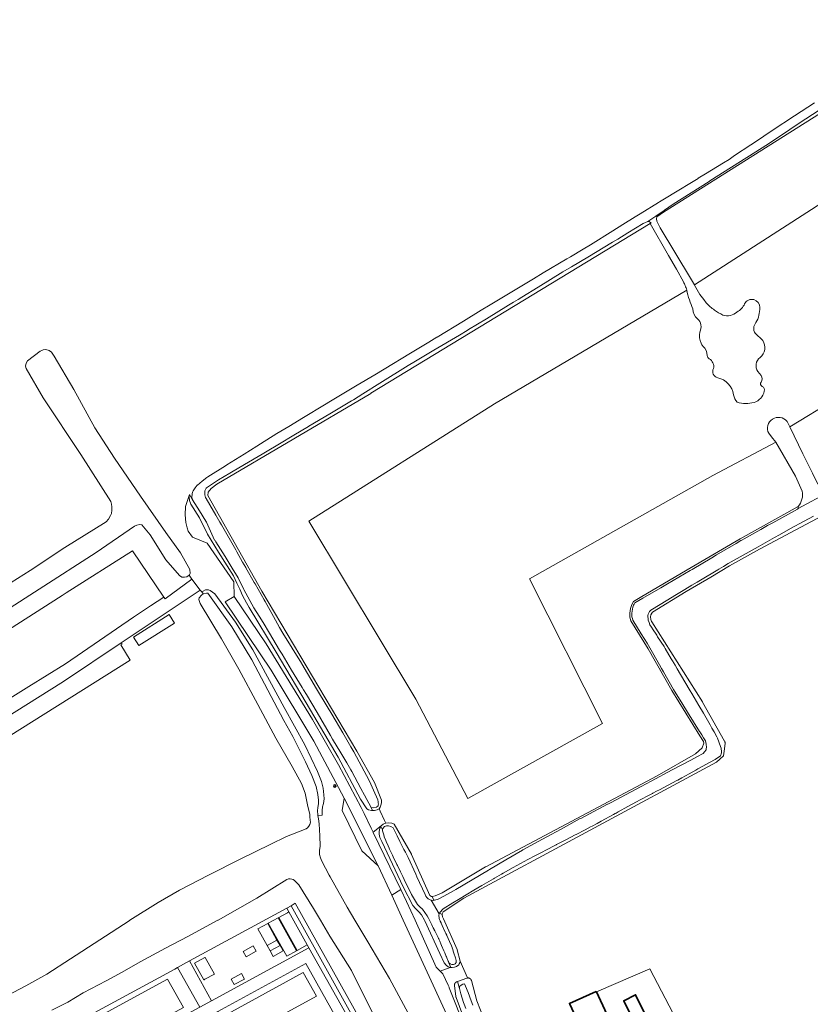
# Model space of a CAD drawing. Header units: metres. Extents: x 108651 to 109770, y 520801 to 521818.
# Tile 65 of 66: x 109240 to 109475, y 521475 to 521767. Entities that reach past the tile are written whole.
import ezdxf

# ---------------------------------------------------------------- set-up
doc = ezdxf.new("R2010")
doc.units = ezdxf.units.M
for name, color, linetype, lineweight in [('B-WE-GR-BEPLANTING_CULTUUR_BOSPLANTSOEN-GV', 253, 'Continuous', 18), ('B-WE-GR-BOS_LOOF-GV', 253, 'Continuous', 13), ('B-WE-GR-GRAS-GV', 253, 'Continuous', 13), ('B-WE-KL-ET_LS_OV_LICHTMAST-S', 253, 'Continuous', 25), ('B-WE-OG-BEBOUWING-GV', 253, 'Continuous', 35), ('B-WE-OG-TERREIN_CULTUURSCHEIDING-GV', 253, 'Continuous', 18), ('B-WE-OG-TERREIN_ERF-GV', 253, 'Continuous', 18), ('B-WE-OG-WATER-GV', 253, 'Continuous', 18), ('B-WE-OG-WATER_SLOOT-GV', 253, 'Continuous', 18), ('B-WE-VH-VERHARDING_ASFALT-GV', 253, 'Continuous', 18), ('B-WE-VH-VERHARDING_BEDRIJFSVLOERPLAAT-GV', 253, 'Continuous', 18), ('B-WE-VH-VERHARDING_BETONSTRAATSTEEN-GV', 253, 'Continuous', 18), ('B-WE-VH-VERHARDING_HALFVERHARDING_GRIND-GV', 253, 'Continuous', 18)]:
    doc.layers.add(name, color=color, linetype=linetype, lineweight=lineweight)

# ---------------------------------------------------------------- blocks, each defined once
blk = doc.blocks.new('SKL-ET_OV_LICHTMAST-SO')
at = {"color": 0, "linetype": 'ByBlock', "lineweight": 18}
for points in [[(-1.2, 0), (-2, 0)], [(-1.4, 1.4), (-0.9, 0.9)], [(0, 2), (0, 1.2)], [(0.9, 0.9), (1.4, 1.4)], [(2, 0), (1.2, 0)], [(-1.4, -1.4), (-0.9, -0.9)], [(0, -1.2), (0, -2)], [(0.9, -0.9), (1.4, -1.4)]]:
    blk.add_lwpolyline(points, dxfattribs=at)
blk.add_circle((0, 0), 1, dxfattribs=at)

msp = doc.modelspace()

# ---------------------------------------------------------------- linework, layer by layer
at = {"layer": 'B-WE-GR-BEPLANTING_CULTUUR_BOSPLANTSOEN-GV', "flags": 128}
for points in [[(109234.15, 521584.64), (109252.53, 521596.36), (109253.79, 521597.17), (109273.39, 521609.67), (109282.74, 521595.92), (109283.11, 521595.35), (109291.07, 521601.25), (109290.6, 521601.86), (109290.2, 521602.39), (109289.54, 521601.97), (109288.87, 521601.8), (109288.11, 521601.85), (109287.4, 521602.32), (109283.29, 521606.94), (109278.63, 521614.34), (109276.19, 521617.32), (109275.56, 521617.46), (109274.72, 521617.28), (109274.01, 521616.92), (109262.67, 521609.12), (109245.71, 521598.25), (109235.72, 521591.84)], [(109168.32, 521511.62), (109272.76, 521577.17), (109269.98, 521581.7), (109270.34, 521581.91), (109270.09, 521582.34), (109252.95, 521570.89), (109220.94, 521550.8)], [(109346.58, 521468.75), (109342.57, 521476.69), (109338.36, 521485.15), (109331.93, 521495.27), (109329.17, 521500), (109327.13, 521503.47), (109322.82, 521510.56), (109321.52, 521511.84), (109321.13, 521512.09), (109320.66, 521512.25), (109320.17, 521512.3), (109319.74, 521512.28), (109319.21, 521512.08), (109310.27, 521506.6), (109298.83, 521500.03), (109298.77, 521500), (109289.88, 521495.16), (109283.25, 521491.77), (109275.7, 521487.69), (109270.36, 521484.57), (109265.59, 521482.02), (109258.81, 521478.48), (109254.26, 521475.7), (109249.5, 521473.36)], [(109243.11, 521462.29), (109285.94, 521485.55), (109286.82, 521486.03), (109290.33, 521487.94), (109319.2, 521503.63), (109319.21, 521503.63), (109320.52, 521504.34), (109321.72, 521505.04), (109369.95, 521418.59)]]:
    msp.add_lwpolyline(points, dxfattribs=at)
for points in [[(109369.95, 521418.59), (109321.72, 521505.04), (109320.52, 521504.34), (109344.53, 521461.06), (109368.55, 521417.78)], [(109290.33, 521487.94), (109286.82, 521486.03), (109293.4, 521474.24), (109296.91, 521476.15)]]:
    msp.add_lwpolyline(points, close=True, dxfattribs=at)
at = {"layer": 'B-WE-GR-BOS_LOOF-GV', "flags": 128}
for points in [[(109521.44, 521767.25), (109431, 521710.12), (109428.99, 521708.72), (109428.89, 521708.19), (109428.97, 521707.47), (109428.99, 521707.44), (109430.02, 521705.52), (109438.98, 521690.51), (109440.13, 521688.54)], [(109440.13, 521688.54), (109518.45, 521738.99), (109540.73, 521702.9), (109576.05, 521644.28), (109536.38, 521621.67), (109508.53, 521670.72), (109468.4, 521646.46), (109472.32, 521638.4), (109475.17, 521632.67), (109476.8, 521629.39)], [(109436.93, 521689.44), (109434.87, 521693.24), (109432.49, 521697.25), (109426.98, 521706.73), (109426.97, 521706.74), (109344.17, 521656.38), (109344.16, 521656.37), (109298.48, 521629.46), (109296.79, 521628.16), (109295.89, 521627.07), (109295.82, 521626.02), (109311.84, 521597.68), (109340.02, 521550.21), (109340.02, 521550.2), (109340.03, 521550.19), (109345.22, 521540.94), (109345.25, 521540.9), (109347.34, 521535.61), (109347.31, 521534.95), (109347.22, 521534.43), (109346.93, 521533.61), (109346.62, 521533.11), (109346.57, 521533.09), (109346.88, 521532.42), (109348.2, 521529.65), (109348.58, 521528.83), (109349.39, 521528.96), (109350.37, 521528.79), (109351.05, 521528.48), (109356.16, 521519.6), (109356.17, 521519.59), (109356.2, 521519.53), (109356.21, 521519.5), (109361.67, 521507.36), (109362.1, 521507.05), (109362.38, 521507.09)], [(109472.14, 521627.33), (109470.14, 521631.78), (109464.32, 521641.93), (109445.6, 521631.98), (109391.23, 521601.31), (109412.9, 521558.43), (109372.9, 521536.12), (109357.48, 521565.66), (109325.73, 521618.46), (109380.78, 521653.25), (109437.86, 521686.99)], [(109362.38, 521507.09), (109363.21, 521507.22), (109365.3, 521508.19), (109378.18, 521515.86), (109378.19, 521515.87), (109378.22, 521515.89), (109429.12, 521542.84), (109440.46, 521549.37), (109442.45, 521551.2), (109442.97, 521552.61), (109442.88, 521553.01), (109441.79, 521554.72), (109433.4, 521568.18), (109426.39, 521580.58), (109421.32, 521588.86), (109420.99, 521589.97), (109420.96, 521591.16), (109421.15, 521592.49), (109421.53, 521593.71), (109422.04, 521594.62), (109424.55, 521596.07), (109439.19, 521604.66), (109453.67, 521613.24), (109470.89, 521622.84)]]:
    msp.add_lwpolyline(points, dxfattribs=at)
at = {"layer": 'B-WE-GR-BOS_LOOF-GV'}
for points in [[(109437.4, 521688.33, -0.015537), (109436.93, 521689.44)], [(109437.86, 521686.99, 0.054252), (109437.4, 521688.33)], [(109470.89, 521622.84, 0.237007), (109472.14, 521627.33)]]:
    msp.add_lwpolyline(points, format="xyb", dxfattribs=at)
at = {"layer": 'B-WE-GR-GRAS-GV', "flags": 128}
for points in [[(109467.63, 521648.04), (109468.4, 521646.46), (109508.53, 521670.72), (109536.38, 521621.67), (109576.05, 521644.28), (109540.73, 521702.9), (109518.45, 521738.99), (109440.13, 521688.54)], [(109437.86, 521686.99), (109380.78, 521653.25), (109325.73, 521618.46), (109357.48, 521565.66), (109372.9, 521536.12), (109412.9, 521558.43), (109391.23, 521601.31), (109445.6, 521631.98), (109464.32, 521641.93), (109463.04, 521643.48), (109462.19, 521644.52)], [(109440.13, 521688.54), (109440.14, 521688.52), (109441.77, 521685.74), (109442.92, 521684.23), (109443.67, 521683.27)], [(109458.2, 521674.19), (109460.45, 521672.04)], [(109458.95, 521662.87), (109459.91, 521661.64)], [(109232.88, 521475.94), (109241.81, 521480.57), (109247.97, 521484.01), (109255.08, 521488.58), (109263.72, 521494.19), (109272.42, 521499.88), (109272.6, 521500), (109281.08, 521505.3), (109287.34, 521508.91), (109295.97, 521513.38), (109305.53, 521518.26), (109314.25, 521522.45), (109319.1, 521524.82), (109324.94, 521527.11), (109325.37, 521527.47), (109325.76, 521527.91), (109326.02, 521528.4), (109326.19, 521529.1), (109326.18, 521529.68), (109326.06, 521530.74), (109325.99, 521531.37), (109325.39, 521534.29), (109324.64, 521537.74), (109323.6, 521540.55), (109320.79, 521545.63), (109315.94, 521554.04), (109310.64, 521564.02), (109304.96, 521574.49), (109299.85, 521583.55), (109293.49, 521593.99), (109293.13, 521595.24), (109293.24, 521595.68), (109293.91, 521596.46), (109294.44, 521596.83), (109293.98, 521597.43), (109293.54, 521598.01), (109270.09, 521582.34), (109270.34, 521581.91), (109269.98, 521581.7), (109272.76, 521577.17), (109168.32, 521511.62)], [(109370.61, 521487.87), (109372.86, 521482.89), (109372.93, 521482.89), (109372.99, 521482.9), (109373.06, 521482.89), (109373.12, 521482.89), (109373.19, 521482.88), (109373.25, 521482.86), (109373.32, 521482.84), (109373.38, 521482.82), (109373.44, 521482.79), (109373.49, 521482.76), (109373.55, 521482.73), (109373.6, 521482.69), (109373.65, 521482.65), (109373.7, 521482.6), (109373.75, 521482.55), (109373.79, 521482.5), (109373.82, 521482.45), (109373.86, 521482.4), (109373.89, 521482.34), (109373.92, 521482.28), (109373.94, 521482.22), (109373.96, 521482.16), (109375.63, 521476.08), (109379.92, 521465.05)], [(109403.18, 521475.07), (109403.05, 521475.33), (109411.02, 521478.84), (109411.05, 521478.77), (109426.89, 521485.58), (109442.96, 521454.89)]]:
    msp.add_lwpolyline(points, dxfattribs=at)
at = {"layer": 'B-WE-GR-GRAS-GV'}
for points in [[(109439.7, 521681.42, -0.048445), (109437.86, 521686.99)], [(109443.67, 521683.27, 0.095993), (109446.1, 521681.09)], [(109452.77, 521680.49, 0.170317), (109455.04, 521682.96)], [(109455.04, 521682.96, -0.793385), (109459.53, 521681.85)], [(109441.06, 521678.53, -0.240123), (109439.7, 521681.42)], [(109446.1, 521681.09, 0.049828), (109448.59, 521679.6)], [(109448.59, 521679.6, 0.272843), (109452.77, 521680.49)], [(109459.53, 521681.85, -0.134208), (109458.41, 521677.36)], [(109441.75, 521674.56, 0.321169), (109441.06, 521678.53)], [(109458.41, 521677.36, 0.364277), (109458.2, 521674.19)], [(109442.16, 521671.23, -0.158605), (109441.75, 521674.56)], [(109442.66, 521670.41, -0.068885), (109442.16, 521671.23)], [(109460.45, 521672.04, -0.385156), (109459.6, 521666.99)], [(109443.9, 521667.55, 0.244727), (109442.66, 521670.41)], [(109444.52, 521666.61, -0.221566), (109443.9, 521667.55)], [(109445.79, 521663.76, 0.347667), (109444.52, 521666.61)], [(109459.6, 521666.99, 0.398636), (109458.95, 521662.87)], [(109447.05, 521660.98, -0.494432), (109445.79, 521663.76)], [(109451.75, 521655.97, 0.318493), (109447.05, 521660.98)], [(109459.95, 521659.72, 0.499723), (109460.27, 521658.44)], [(109459.91, 521661.64, -0.328827), (109459.95, 521659.72)], [(109460.87, 521656.99, -0.276956), (109457.83, 521653.67)], [(109460.27, 521658.44, -0.393926), (109460.87, 521656.99)], [(109452.85, 521653.75, -0.152042), (109451.75, 521655.97)], [(109457.83, 521653.67, -0.142113), (109452.85, 521653.75)], [(109462.19, 521644.52, -0.90026), (109467.63, 521648.04)]]:
    msp.add_lwpolyline(points, format="xyb", dxfattribs=at)
at = {"layer": 'B-WE-GR-GRAS-GV', "flags": 128}
msp.add_lwpolyline([(109275.33, 521581.5), (109273.73, 521584.04), (109284.28, 521590.7), (109285.89, 521588.16)], close=True, dxfattribs=at)
at = {"layer": 'B-WE-OG-BEBOUWING-GV', "flags": 128}
for points in [[(109403.18, 521475.07), (109406.26, 521468.44), (109414.11, 521472.12), (109411.05, 521478.77), (109411.02, 521478.84), (109403.05, 521475.33)], [(109422.45, 521469.52), (109425.96, 521471.25), (109422.68, 521477.89), (109419.17, 521476.15)]]:
    msp.add_lwpolyline(points, close=True, dxfattribs=at)
at = {"layer": 'B-WE-OG-TERREIN_CULTUURSCHEIDING-GV', "flags": 128}
for points in [[(109347.23, 521528.06), (109347.82, 521528.51), (109348.5, 521528.82), (109348.58, 521528.83), (109348.2, 521529.65), (109346.88, 521532.42), (109346.57, 521533.09), (109345.99, 521532.74), (109345.22, 521532.6), (109344.66, 521532.59), (109344.29, 521532.59), (109343.43, 521532.76), (109342.99, 521533.11), (109341.08, 521535.92), (109334.48, 521548.45), (109326.25, 521562.4), (109316.03, 521579.6), (109308.06, 521592.8), (109307.2, 521594.23), (109306.06, 521596.37), (109305.25, 521598.27), (109304.43, 521600.09), (109303.36, 521602.26), (109298.9, 521609.28), (109295.67, 521614.55), (109293.26, 521619.47), (109290.76, 521623.51), (109290.38, 521624.57), (109290.28, 521625.7), (109290.33, 521626.35), (109289.14, 521622.83), (109289.02, 521620.32), (109289.21, 521618.03), (109289.68, 521616.46), (109289.99, 521615.47), (109291.27, 521613.65), (109295.54, 521611.91), (109303.46, 521600.39), (109303.6, 521596.13), (109313.04, 521582.09), (109326.83, 521559.6), (109334.57, 521546.12), (109341.3, 521533.49), (109342.16, 521531.71), (109344.25, 521527.36), (109344.81, 521526.2)], [(109347.23, 521528.06), (109344.81, 521526.2), (109344.87, 521526.08), (109353.05, 521509.11), (109354.74, 521505.6), (109357.26, 521500), (109363.53, 521486.07), (109364.7, 521484.91), (109367.65, 521485.99), (109367.06, 521486.18), (109366.48, 521486.68), (109365.93, 521487.39), (109364.57, 521490.12), (109360.16, 521499.81), (109360.07, 521500), (109359.2, 521501.62), (109358.37, 521502.56), (109357.36, 521503.47), (109356.6, 521504.41), (109353.72, 521509.97), (109347.4, 521523.35), (109346.84, 521524.53), (109346.6, 521525.53), (109346.58, 521526.34), (109346.79, 521527.34), (109347.1, 521527.85)], [(109290.33, 521487.94), (109296.91, 521476.15), (109325.75, 521491.82), (109325.26, 521492.7), (109322.28, 521491.07), (109322.28, 521491.08), (109316.82, 521500.85), (109319.38, 521502.24), (109319.83, 521502.49), (109319.2, 521503.63)], [(109325.26, 521492.7), (109319.83, 521502.49), (109319.38, 521502.24), (109316.82, 521500.85), (109322.28, 521491.08), (109322.28, 521491.07)], [(109317.19, 521492.52), (109318.09, 521490.9), (109315.15, 521489.31), (109314.25, 521490.92), (109313.35, 521492.54), (109310.6, 521497.47), (109313.53, 521499.07), (109316.29, 521494.13)], [(109313.35, 521492.54), (109316.29, 521494.13), (109313.53, 521499.07), (109310.6, 521497.47)], [(109316.64, 521500.76), (109322.1, 521490.98), (109319.17, 521489.38), (109313.71, 521499.16)], [(109316.64, 521500.76), (109313.71, 521499.16), (109319.17, 521489.38), (109322.1, 521490.98)], [(109313.35, 521492.54), (109314.25, 521490.92), (109317.19, 521492.52), (109316.29, 521494.13)], [(109307.13, 521489.16), (109306.23, 521490.78), (109309.25, 521492.42), (109310.15, 521490.8)], [(109307.13, 521489.16), (109310.15, 521490.8), (109309.25, 521492.42), (109306.23, 521490.78)], [(109317.19, 521492.52), (109314.25, 521490.92), (109315.15, 521489.31), (109318.09, 521490.9)], [(109294.6, 521482.35), (109291.84, 521487.28), (109294.93, 521488.96), (109294.96, 521488.97), (109297.71, 521484.04), (109294.93, 521482.53), (109294.65, 521482.38)], [(109294.6, 521482.35), (109294.65, 521482.38), (109294.93, 521482.53), (109297.71, 521484.04), (109294.96, 521488.97), (109294.93, 521488.96), (109291.84, 521487.28)], [(109298.73, 521472.91), (109299.7, 521471.16), (109324.1, 521484.52), (109328.01, 521477.53), (109303.6, 521464.17), (109316.52, 521441.04), (109342.99, 521454.8), (109324.88, 521487.22)], [(109236, 521443.93), (109257.07, 521407.81), (109309.46, 521436.14), (109291.2, 521469.21), (109253.65, 521448.74), (109252.08, 521451.79), (109293.4, 521474.24), (109286.82, 521486.03), (109285.94, 521485.55), (109243.11, 521462.29), (109246.33, 521456.09), (109248.38, 521452.41), (109249.52, 521450.37), (109251.17, 521447.41), (109257.85, 521435.43), (109261.11, 521429.57), (109264.49, 521423.52), (109267.86, 521417.47), (109265.21, 521415.43), (109262.5, 521413.48), (109257.97, 521411.03), (109238.07, 521445.15), (109237.43, 521444.77), (109236.66, 521444.32)], [(109299.7, 521471.16), (109303.6, 521464.17), (109328.01, 521477.53), (109324.1, 521484.52)], [(109303.61, 521480.93), (109303.61, 521480.93), (109302.71, 521482.55), (109305.73, 521484.19), (109306.64, 521482.58)], [(109303.61, 521480.93), (109306.64, 521482.58), (109305.73, 521484.19), (109302.71, 521482.55), (109303.61, 521480.93)], [(109251.03, 521453.73), (109288.51, 521474.09), (109283.86, 521482.49), (109246.44, 521462.16)], [(109251.03, 521453.73), (109246.44, 521462.16), (109283.86, 521482.49), (109288.51, 521474.09)]]:
    msp.add_lwpolyline(points, close=True, dxfattribs=at)
for points in [[(109344.53, 521461.06), (109320.52, 521504.34), (109319.21, 521503.63), (109319.2, 521503.63), (109319.83, 521502.49), (109325.26, 521492.7), (109325.75, 521491.82), (109366.34, 521419.68)], [(109373.11, 521467.22), (109369.42, 521477.13), (109369.41, 521477.16), (109369.4, 521477.22), (109369.38, 521477.29), (109369.37, 521477.35), (109368.94, 521480.65), (109368.94, 521480.71), (109368.93, 521480.78), (109368.94, 521480.84), (109368.94, 521480.91), (109368.95, 521480.97), (109368.97, 521481.03), (109368.99, 521481.1), (109369.01, 521481.16), (109369.04, 521481.22), (109369.07, 521481.28), (109369.1, 521481.33), (109369.14, 521481.38), (109369.18, 521481.43), (109369.23, 521481.48), (109369.28, 521481.53), (109369.33, 521481.57), (109369.38, 521481.61), (109369.43, 521481.64), (109369.49, 521481.67), (109369.55, 521481.7), (109369.59, 521481.71), (109369.83, 521481.8), (109372.65, 521482.83), (109372.67, 521482.84), (109372.74, 521482.86), (109372.8, 521482.88), (109372.86, 521482.89), (109370.61, 521487.87), (109370.5, 521487.36), (109370.35, 521487.05), (109370.23, 521486.79), (109369.58, 521486.33), (109368.96, 521486.12), (109368.27, 521486), (109367.92, 521485.99), (109367.65, 521485.99), (109364.7, 521484.91), (109365.28, 521484.32), (109365.49, 521484.12), (109367.04, 521480.78), (109367.34, 521480.12), (109367.39, 521479.92), (109372.25, 521467.84)]]:
    msp.add_lwpolyline(points, dxfattribs=at)
at = {"layer": 'B-WE-OG-TERREIN_ERF-GV', "flags": 128}
msp.add_lwpolyline([(109442.96, 521454.89), (109426.89, 521485.58), (109411.05, 521478.77), (109414.11, 521472.12)], dxfattribs=at)
msp.add_lwpolyline([(109422.68, 521477.89), (109425.96, 521471.25), (109422.45, 521469.52), (109419.17, 521476.15)], close=True, dxfattribs=at)
at = {"layer": 'B-WE-OG-WATER-GV', "flags": 128}
for points in [[(109475.77, 521742.58), (109469.81, 521738.67), (109463.24, 521734.37), (109460.72, 521732.68), (109460.6, 521732.61), (109456.84, 521730.09), (109452.07, 521726.91), (109450.43, 521725.81), (109448.79, 521724.8), (109443.46, 521721.53), (109441.3, 521720.2), (109441.24, 521720.16), (109437.83, 521718.07), (109436.49, 521717.24), (109429.79, 521713.15), (109429.51, 521712.98), (109424.07, 521709.66), (109422.54, 521708.72), (109418.89, 521706.44), (109415.91, 521704.57), (109409.27, 521700.41), (109407.11, 521699.12), (109403.39, 521696.91), (109402.29, 521696.26), (109395.31, 521692.1), (109392.36, 521690.33), (109387.41, 521687.37), (109379.51, 521682.65), (109376.92, 521681.07), (109371.62, 521677.83), (109363.85, 521673.08), (109363.72, 521673), (109361.38, 521671.59), (109355.92, 521668.28), (109348.13, 521663.56), (109345.32, 521661.88), (109340.13, 521658.78), (109332.14, 521654.01), (109330.4, 521652.96), (109324.2, 521649.22), (109319.76, 521646.54), (109316.27, 521644.43), (109311.41, 521641.4), (109310.35, 521640.74), (109306.55, 521638.37), (109301.45, 521635.17), (109301.01, 521634.9), (109295.78, 521631.62), (109295.48, 521631.44), (109294.06, 521630.28), (109292.68, 521629.16), (109292.64, 521629.12), (109291.98, 521628.34), (109291.41, 521627.47), (109291.27, 521627.03), (109291.14, 521626.58), (109291.02, 521625.49), (109291.14, 521625.15), (109291.2, 521624.98), (109291.26, 521624.82), (109293.3, 521621.47), (109295.16, 521618.43), (109295.35, 521618.12), (109296.57, 521615.48), (109297.79, 521612.85), (109297.91, 521612.67), (109298.12, 521612.34), (109299.52, 521610.15), (109300.93, 521607.94), (109301.25, 521607.45), (109303, 521604.53), (109304.76, 521601.6), (109306.33, 521598.4), (109306.45, 521598.17), (109309.46, 521592.75), (109311, 521590.3), (109312.18, 521588.33), (109314.04, 521585.21), (109317.08, 521580.12), (109317.8, 521578.94), (109320.64, 521574.27), (109323.79, 521569.09), (109324.19, 521568.43), (109325.05, 521566.97), (109328.19, 521561.62), (109332.19, 521554.82), (109332.79, 521553.8), (109335.19, 521549.74), (109337, 521546.68), (109338.2, 521544.66), (109338.47, 521544.15), (109341.2, 521539.07), (109342.23, 521537.14), (109344.19, 521533.48), (109344.95, 521533.39), (109345.78, 521533.55), (109346.29, 521533.97), (109346.32, 521534.11), (109346.36, 521534.24), (109346.43, 521534.51), (109346.35, 521534.89), (109346.31, 521535.12), (109346.2, 521535.72), (109344.93, 521538.58), (109344.13, 521540.37), (109343.65, 521541.44), (109341.37, 521545.71), (109340.68, 521546.99), (109339.08, 521549.98), (109338.2, 521551.49), (109335.81, 521555.59), (109332.53, 521561.2), (109331.21, 521563.42), (109328.05, 521568.73), (109323.67, 521576.08), (109323.56, 521576.26), (109320.77, 521580.74), (109317.98, 521585.23), (109317.06, 521586.89), (109315.25, 521590.16), (109312.78, 521594.6), (109312.51, 521595.09), (109309.8, 521599.82), (109309.55, 521600.25), (109307.08, 521604.56), (109307.03, 521604.65), (109306.11, 521606.28), (109304.39, 521609.32), (109304.38, 521609.34), (109304.04, 521609.93), (109302.85, 521612.04), (109301, 521615.3), (109299.79, 521617.36), (109299.33, 521618.16), (109298.12, 521620.23), (109296.36, 521623.25), (109295.24, 521625.17), (109295.13, 521625.49), (109295.01, 521625.81), (109295, 521625.86), (109294.93, 521626.28), (109294.84, 521626.74), (109294.87, 521627.1), (109294.9, 521627.45), (109295.09, 521627.85), (109295.28, 521628.26), (109295.37, 521628.31), (109297.12, 521629.48), (109298.96, 521630.7), (109302.32, 521632.67), (109302.83, 521632.97), (109306.69, 521635.24), (109311.87, 521638.3), (109312.89, 521638.9), (109317.05, 521641.35), (109321.34, 521643.93), (109325.62, 521646.5), (109325.77, 521646.59), (109332, 521650.31), (109338.38, 521654.11), (109338.98, 521654.48), (109341.74, 521656.2), (109346.82, 521659.37), (109355.26, 521664.63), (109357.35, 521665.88), (109362.86, 521669.15), (109370.46, 521673.67), (109372.68, 521675.02), (109373.15, 521675.3), (109378.47, 521678.53), (109385.02, 521682.51), (109386.49, 521683.4), (109387.84, 521684.22), (109388.93, 521684.9), (109393.81, 521687.9), (109401.13, 521692.4), (109403.68, 521693.92), (109408.49, 521696.8), (109415.85, 521701.2), (109417.39, 521702.15), (109420.41, 521704), (109424.97, 521706.8), (109425.6, 521707.08), (109425.64, 521707.09), (109426.3, 521707.39), (109428.68, 521708.92), (109431.15, 521710.64), (109431.27, 521710.72), (109433.86, 521712.53), (109439.18, 521715.88), (109444.49, 521719.24), (109444.76, 521719.4), (109462.08, 521730.4), (109468.45, 521734.7), (109471.22, 521736.5), (109477.2, 521740.39)], [(109374.43, 521474.84), (109373.91, 521476.1), (109372.97, 521478.56), (109372.24, 521480.45), (109371.97, 521481.17), (109371.96, 521481.17), (109371.95, 521481.17), (109371.43, 521481.07), (109370.92, 521480.79), (109370.49, 521480.31), (109370.42, 521479.73), (109370.87, 521478.17), (109371.6, 521475.61), (109371.81, 521475.11), (109372.35, 521473.82)]]:
    msp.add_lwpolyline(points, dxfattribs=at)
msp.add_lwpolyline([(109347.62, 521526.86), (109347.57, 521526.6), (109347.85, 521525.69), (109348.07, 521524.97), (109348.13, 521524.77), (109348.61, 521523.65), (109348.71, 521523.42), (109349.29, 521522.07), (109349.58, 521521.43), (109349.6, 521521.4), (109349.72, 521521.13), (109350.56, 521519.33), (109350.78, 521518.86), (109351.83, 521516.6), (109352, 521516.26), (109352.91, 521514.41), (109353.12, 521513.97), (109353.21, 521513.8), (109353.21, 521513.79), (109353.61, 521512.97), (109354.02, 521512.15), (109354.04, 521512.11), (109354.46, 521511.25), (109354.47, 521511.22), (109354.93, 521510.3), (109356.24, 521507.61), (109357.11, 521506.17), (109357.97, 521504.73), (109358.4, 521504.32), (109358.7, 521504.03), (109359.43, 521503.33), (109360.16, 521502.32), (109360.89, 521501.32), (109361.22, 521500.66), (109361.55, 521500), (109362.04, 521499.01), (109362.23, 521498.63), (109362.48, 521498.13), (109362.63, 521497.81), (109362.89, 521497.29), (109362.94, 521497.19), (109363.08, 521496.92), (109363.6, 521495.87), (109364.09, 521494.89), (109364.24, 521494.58), (109364.27, 521494.52), (109364.41, 521494.19), (109364.57, 521493.82), (109364.91, 521493.02), (109365.11, 521492.54), (109365.78, 521490.99), (109365.98, 521490.53), (109366.06, 521490.34), (109366.53, 521489.24), (109366.58, 521489.13), (109366.71, 521488.83), (109366.8, 521488.61), (109366.89, 521488.4), (109367.13, 521487.84), (109367.16, 521487.78), (109367.18, 521487.72), (109367.32, 521487.4), (109367.5, 521487.24), (109367.67, 521487.09), (109368.15, 521486.89), (109368.27, 521486.88), (109368.27, 521486.88), (109368.28, 521486.88), (109368.65, 521486.85), (109368.93, 521486.97), (109369.15, 521487.07), (109369.2, 521487.09), (109369.5, 521487.51), (109369.5, 521487.58), (109369.5, 521487.9), (109369.5, 521487.91), (109369.5, 521487.91), (109369.5, 521488.03), (109369.25, 521488.83), (109368.8, 521490.22), (109368.79, 521490.25), (109368.6, 521490.86), (109368.44, 521491.36), (109368.3, 521491.8), (109368.24, 521491.98), (109368.1, 521492.41), (109367.49, 521493.74), (109366.69, 521495.48), (109366.64, 521495.59), (109366.42, 521496.05), (109366.21, 521496.52), (109365.33, 521498.42), (109365.32, 521498.44), (109364.99, 521499.16), (109364.96, 521499.23), (109364.74, 521499.7), (109364.68, 521499.85), (109364.63, 521500), (109364.53, 521500.25), (109364.44, 521500.5), (109364.37, 521500.89), (109364.3, 521501.27), (109364.34, 521501.55), (109364.38, 521501.91), (109362, 521505.97), (109361.92, 521506.01), (109361.13, 521506.42), (109360.87, 521506.71), (109360.78, 521506.8), (109360.43, 521507.18), (109360.24, 521507.61), (109357.81, 521512.89), (109357.45, 521513.67), (109355.18, 521518.6), (109354.38, 521520.18), (109353.94, 521521.04), (109352.95, 521523), (109352.75, 521523.38), (109351.91, 521525.04), (109350.72, 521527.4), (109350.03, 521527.86), (109349.37, 521528.08), (109348.95, 521528.06), (109348.78, 521528.05), (109348.47, 521527.94), (109348.16, 521527.83), (109347.69, 521527.26), (109347.63, 521526.93)], close=True, dxfattribs=at)
at = {"layer": 'B-WE-OG-WATER_SLOOT-GV', "flags": 128}
for points in [[(109344.66, 521532.59), (109345.22, 521532.6), (109345.99, 521532.74), (109346.57, 521533.09), (109346.62, 521533.11), (109346.93, 521533.61), (109347.22, 521534.43), (109347.31, 521534.95), (109347.34, 521535.61), (109345.25, 521540.9), (109345.22, 521540.94), (109340.03, 521550.19), (109340.02, 521550.2), (109340.02, 521550.21), (109311.84, 521597.68), (109295.82, 521626.02), (109295.89, 521627.07), (109296.79, 521628.16), (109298.48, 521629.46), (109344.16, 521656.37), (109344.17, 521656.38), (109426.97, 521706.74), (109426.98, 521706.73), (109427.28, 521706.88), (109427.21, 521707), (109426.75, 521707.4), (109426.3, 521707.39), (109425.64, 521707.09), (109425.6, 521707.08), (109424.97, 521706.8), (109420.41, 521704), (109417.39, 521702.15), (109415.85, 521701.2), (109408.49, 521696.8), (109403.68, 521693.92), (109401.13, 521692.4), (109393.81, 521687.9), (109388.93, 521684.9), (109387.84, 521684.22), (109386.49, 521683.4), (109385.02, 521682.51), (109378.47, 521678.53), (109373.15, 521675.3), (109372.68, 521675.02), (109370.46, 521673.67), (109362.86, 521669.15), (109357.35, 521665.88), (109355.26, 521664.63), (109346.82, 521659.37), (109341.74, 521656.2), (109338.98, 521654.48), (109338.38, 521654.11), (109332, 521650.31), (109325.77, 521646.59), (109325.62, 521646.5), (109321.34, 521643.93), (109317.05, 521641.35), (109312.89, 521638.9), (109311.87, 521638.3), (109306.69, 521635.24), (109302.83, 521632.97), (109302.32, 521632.67), (109298.96, 521630.7), (109297.12, 521629.48), (109295.37, 521628.31), (109295.28, 521628.26), (109295.09, 521627.85), (109294.9, 521627.45), (109294.87, 521627.1), (109294.84, 521626.74), (109294.93, 521626.28), (109295, 521625.86), (109295.01, 521625.81), (109295.13, 521625.49), (109295.24, 521625.17), (109296.36, 521623.25), (109298.12, 521620.23), (109299.33, 521618.16), (109299.79, 521617.36), (109301, 521615.3), (109302.85, 521612.04), (109304.04, 521609.93), (109304.38, 521609.34), (109304.39, 521609.32), (109306.11, 521606.28), (109307.03, 521604.65), (109307.08, 521604.56), (109309.55, 521600.25), (109309.8, 521599.82), (109312.51, 521595.09), (109312.78, 521594.6), (109315.25, 521590.16), (109317.06, 521586.89), (109317.98, 521585.23), (109320.77, 521580.74), (109323.56, 521576.26), (109323.67, 521576.08), (109328.05, 521568.73), (109331.21, 521563.42), (109332.53, 521561.2), (109335.81, 521555.59), (109338.2, 521551.49), (109339.08, 521549.98), (109340.68, 521546.99), (109341.37, 521545.71), (109343.65, 521541.44), (109344.13, 521540.37), (109344.93, 521538.58), (109346.2, 521535.72), (109346.31, 521535.12), (109346.35, 521534.89), (109346.43, 521534.51), (109346.36, 521534.24), (109346.32, 521534.11), (109346.29, 521533.97), (109345.78, 521533.55), (109344.95, 521533.39), (109344.19, 521533.48)], [(109291.26, 521624.82), (109290.33, 521626.35), (109290.28, 521625.7), (109290.38, 521624.57), (109290.76, 521623.51), (109293.26, 521619.47), (109295.67, 521614.55), (109298.9, 521609.28), (109303.36, 521602.26), (109304.43, 521600.09), (109305.25, 521598.27), (109306.06, 521596.37), (109307.2, 521594.23), (109308.06, 521592.8), (109316.03, 521579.6), (109326.25, 521562.4), (109334.48, 521548.45), (109341.08, 521535.92), (109342.99, 521533.11), (109343.43, 521532.76), (109344.29, 521532.59), (109344.66, 521532.59), (109344.19, 521533.48), (109342.23, 521537.14), (109341.2, 521539.07), (109338.47, 521544.15), (109338.2, 521544.66), (109337, 521546.68), (109335.19, 521549.74), (109332.79, 521553.8), (109332.19, 521554.82), (109328.19, 521561.62), (109325.05, 521566.97), (109324.19, 521568.43), (109323.79, 521569.09), (109320.64, 521574.27), (109317.8, 521578.94), (109317.08, 521580.12), (109314.04, 521585.21), (109312.18, 521588.33), (109311, 521590.3), (109309.46, 521592.75), (109306.45, 521598.17), (109306.33, 521598.4), (109304.76, 521601.6), (109303, 521604.53), (109301.25, 521607.45), (109300.93, 521607.94), (109299.52, 521610.15), (109298.12, 521612.34), (109297.91, 521612.67), (109297.79, 521612.85), (109296.57, 521615.48), (109295.35, 521618.12), (109295.16, 521618.43), (109293.3, 521621.47)], [(109470.95, 521622.18), (109470.89, 521622.84), (109453.67, 521613.24), (109439.19, 521604.66), (109424.55, 521596.07), (109422.04, 521594.62), (109421.53, 521593.71), (109421.15, 521592.49), (109420.96, 521591.16), (109420.99, 521589.97), (109421.32, 521588.86), (109426.39, 521580.58), (109433.4, 521568.18), (109441.79, 521554.72), (109442.88, 521553.01), (109442.97, 521552.61), (109442.45, 521551.2), (109440.46, 521549.37), (109429.12, 521542.84), (109378.22, 521515.89), (109378.19, 521515.87), (109378.18, 521515.86), (109365.3, 521508.19), (109363.21, 521507.22), (109362.38, 521507.09), (109362.87, 521505.95), (109363.04, 521505.99), (109363.44, 521506.07), (109363.88, 521506.22), (109364.31, 521506.37), (109366.85, 521507.78), (109368.68, 521508.79), (109369.39, 521509.19), (109379, 521514.85), (109379.32, 521515.04), (109384.2, 521517.92), (109389.1, 521520.81), (109389.24, 521520.89), (109393.83, 521523.39), (109397.66, 521525.48), (109400.57, 521527.06), (109406.09, 521530.07), (109406.43, 521530.25), (109407.72, 521530.93), (109414.31, 521534.42), (109414.47, 521534.51), (109415.22, 521534.9), (109424.35, 521539.73), (109427.31, 521541.3), (109433.53, 521544.61), (109439.04, 521547.53), (109440.81, 521548.47), (109442.71, 521549.48), (109443.16, 521550.04), (109443.61, 521550.59), (109443.65, 521550.95), (109443.68, 521551.3), (109443.66, 521552.28), (109443.55, 521552.77), (109443.44, 521553.25), (109442.87, 521554.14), (109442.3, 521555.04), (109441.92, 521555.65), (109441.83, 521555.8), (109441.68, 521556.04), (109438.11, 521561.76), (109436.69, 521564.03), (109433.91, 521568.48), (109430.94, 521573.74), (109430.41, 521574.69), (109429.8, 521575.76), (109426.9, 521580.89), (109426.08, 521582.23), (109424.39, 521584.99), (109421.87, 521589.1), (109421.73, 521589.58), (109421.59, 521590.07), (109421.58, 521590.35), (109421.58, 521590.6), (109421.56, 521591.12), (109421.65, 521591.74), (109421.73, 521592.36), (109421.91, 521592.91), (109422.08, 521593.47), (109422.16, 521593.61), (109422.21, 521593.7), (109422.28, 521593.83), (109422.49, 521594.19), (109424.85, 521595.55), (109430.18, 521598.68), (109432.17, 521599.85), (109438.92, 521603.8), (109439.5, 521604.14), (109445.31, 521607.59), (109446.73, 521608.43), (109452.5, 521611.85), (109453.94, 521612.71), (109453.97, 521612.72), (109459.8, 521615.97), (109461.87, 521617.12), (109463.37, 521617.96), (109470.71, 521622.05)], [(109293.98, 521597.43), (109294.44, 521596.83), (109294.52, 521596.89), (109295.38, 521597.08), (109295.79, 521597.04), (109302.87, 521587.12), (109308.81, 521577.26), (109318.36, 521559.31), (109320.96, 521554.5), (109324.73, 521547.01), (109326.67, 521542.96), (109327.88, 521539.73), (109328.46, 521537.38), (109328.58, 521535.7), (109328.59, 521534.55), (109328.46, 521533.52), (109328.33, 521532.53), (109328.4, 521531.31), (109328.43, 521531.15), (109329.66, 521531.17), (109329.65, 521532.55), (109329.83, 521533.64), (109330.12, 521534.69), (109330.25, 521536.02), (109330.22, 521537.27), (109329.97, 521539.26), (109329.49, 521541.17), (109328.31, 521544.19), (109324.53, 521552.04), (109318.4, 521563.18), (109309.15, 521580.24), (109303.96, 521588.47), (109297.81, 521596.86), (109296.5, 521597.85), (109295.94, 521598.08), (109295.1, 521598.04), (109294.4, 521597.71)], [(109347.23, 521528.06), (109347.1, 521527.85), (109347.62, 521526.86), (109347.63, 521526.93), (109347.69, 521527.26), (109348.16, 521527.83), (109348.47, 521527.94), (109348.78, 521528.05), (109348.95, 521528.06), (109349.37, 521528.08), (109350.03, 521527.86), (109350.72, 521527.4), (109351.91, 521525.04), (109352.75, 521523.38), (109352.95, 521523), (109353.94, 521521.04), (109354.38, 521520.18), (109355.18, 521518.6), (109357.45, 521513.67), (109357.81, 521512.89), (109360.24, 521507.61), (109360.43, 521507.18), (109360.78, 521506.8), (109360.87, 521506.71), (109361.13, 521506.42), (109361.92, 521506.01), (109362, 521505.97), (109362.64, 521505.91), (109362.87, 521505.95), (109362.38, 521507.09), (109362.1, 521507.05), (109361.67, 521507.36), (109356.21, 521519.5), (109356.2, 521519.53), (109356.17, 521519.59), (109356.16, 521519.6), (109351.05, 521528.48), (109350.37, 521528.79), (109349.39, 521528.96), (109348.58, 521528.83), (109348.5, 521528.82), (109347.82, 521528.51)], [(109367.92, 521485.99), (109367.32, 521487.4), (109367.18, 521487.72), (109367.16, 521487.78), (109367.13, 521487.84), (109366.89, 521488.4), (109366.8, 521488.61), (109366.71, 521488.83), (109366.58, 521489.13), (109366.53, 521489.24), (109366.06, 521490.34), (109365.98, 521490.53), (109365.78, 521490.99), (109365.11, 521492.54), (109364.91, 521493.02), (109364.57, 521493.82), (109364.41, 521494.19), (109364.27, 521494.52), (109364.24, 521494.58), (109364.09, 521494.89), (109363.6, 521495.87), (109363.08, 521496.92), (109362.94, 521497.19), (109362.89, 521497.29), (109362.63, 521497.81), (109362.48, 521498.13), (109362.23, 521498.63), (109362.04, 521499.01), (109361.55, 521500), (109361.22, 521500.66), (109360.89, 521501.32), (109360.16, 521502.32), (109359.43, 521503.33), (109358.7, 521504.03), (109358.4, 521504.32), (109357.97, 521504.73), (109357.11, 521506.17), (109356.24, 521507.61), (109354.93, 521510.3), (109354.47, 521511.22), (109354.46, 521511.25), (109354.04, 521512.11), (109354.02, 521512.15), (109353.61, 521512.97), (109353.21, 521513.79), (109353.21, 521513.8), (109353.12, 521513.97), (109352.91, 521514.41), (109352, 521516.26), (109351.83, 521516.6), (109350.78, 521518.86), (109350.56, 521519.33), (109349.72, 521521.13), (109349.6, 521521.4), (109349.58, 521521.43), (109349.29, 521522.07), (109348.71, 521523.42), (109348.61, 521523.65), (109348.13, 521524.77), (109348.07, 521524.97), (109347.85, 521525.69), (109347.57, 521526.6), (109347.62, 521526.86), (109347.1, 521527.85), (109346.79, 521527.34), (109346.58, 521526.34), (109346.6, 521525.53), (109346.84, 521524.53), (109347.4, 521523.35), (109353.72, 521509.97), (109356.6, 521504.41), (109357.36, 521503.47), (109358.37, 521502.56), (109359.2, 521501.62), (109360.07, 521500), (109360.16, 521499.81), (109364.57, 521490.12), (109365.93, 521487.39), (109366.48, 521486.68), (109367.06, 521486.18), (109367.65, 521485.99)], [(109364.52, 521502.12), (109364.38, 521501.91), (109364.34, 521501.55), (109364.3, 521501.27), (109364.37, 521500.89), (109364.44, 521500.5), (109364.53, 521500.25), (109364.63, 521500), (109364.68, 521499.85), (109364.74, 521499.7), (109364.96, 521499.23), (109364.99, 521499.16), (109365.32, 521498.44), (109365.33, 521498.42), (109366.21, 521496.52), (109366.42, 521496.05), (109366.64, 521495.59), (109366.69, 521495.48), (109367.49, 521493.74), (109368.1, 521492.41), (109368.24, 521491.98), (109368.3, 521491.8), (109368.44, 521491.36), (109368.6, 521490.86), (109368.79, 521490.25), (109368.8, 521490.22), (109369.25, 521488.83), (109369.5, 521488.03), (109369.5, 521487.91), (109369.5, 521487.91), (109369.5, 521487.9), (109369.5, 521487.58), (109369.5, 521487.51), (109369.2, 521487.09), (109369.15, 521487.07), (109368.93, 521486.97), (109368.65, 521486.85), (109368.28, 521486.88), (109368.27, 521486.88), (109368.27, 521486.88), (109368.15, 521486.89), (109367.67, 521487.09), (109367.5, 521487.24), (109367.32, 521487.4), (109367.92, 521485.99), (109368.27, 521486), (109368.96, 521486.12), (109369.58, 521486.33), (109370.23, 521486.79), (109370.35, 521487.05), (109370.5, 521487.36), (109370.61, 521487.87), (109369.79, 521491.26), (109369.77, 521491.29), (109369.76, 521491.32), (109365.67, 521500.41), (109365.39, 521501.02), (109365.32, 521501.74)]]:
    msp.add_lwpolyline(points, close=True, dxfattribs=at)
for points in [[(109235.72, 521591.84), (109245.71, 521598.25), (109262.67, 521609.12), (109274.01, 521616.92), (109274.72, 521617.28), (109275.56, 521617.46), (109276.19, 521617.32), (109278.63, 521614.34), (109283.29, 521606.94), (109287.4, 521602.32), (109288.11, 521601.85), (109288.87, 521601.8), (109289.54, 521601.97), (109290.2, 521602.39), (109290.34, 521602.48), (109290.58, 521602.95), (109290.45, 521604.07), (109287.65, 521609), (109283.3, 521615.11), (109275.82, 521625.83), (109268.06, 521637.15), (109262.26, 521646.17), (109256.07, 521657.49), (109250.14, 521667.43), (109249.4, 521668.54), (109248.73, 521669.11), (109247.72, 521669.39), (109246.89, 521669.31), (109246.49, 521669.11), (109246.01, 521668.88), (109242.32, 521666.05), (109241.84, 521665.29), (109241.71, 521664.39), (109241.85, 521663.71), (109246.97, 521655.03), (109258.07, 521638.25), (109266.97, 521624.23), (109267.24, 521623.52), (109267.32, 521622.68), (109267.31, 521621.69), (109267.2, 521620.69), (109266.94, 521620.11), (109266.29, 521619.05), (109265.66, 521618.28), (109253.36, 521610.58), (109243.04, 521603.82), (109237.44, 521600.26)], [(109475.51, 521619.91), (109472.72, 521618.43), (109468.64, 521616.28), (109465.39, 521614.42), (109463.86, 521613.55), (109459.08, 521610.82), (109454.6, 521608.33), (109450.12, 521605.83), (109448.79, 521605.03), (109447.35, 521604.15), (109447.07, 521603.98), (109444.58, 521602.48), (109444.45, 521602.4), (109440.95, 521600.34), (109439.42, 521599.43), (109437.33, 521598.2), (109434.29, 521596.36), (109432.26, 521595.13), (109427.2, 521592.05), (109426.82, 521591.62), (109426.72, 521591.43), (109426.64, 521591.28), (109426.61, 521591.23), (109426.41, 521590.84), (109426.36, 521590.47), (109426.32, 521590.09), (109426.38, 521589.59), (109426.44, 521589.09), (109426.71, 521588.37), (109426.96, 521587.69), (109427.43, 521586.95), (109427.61, 521586.67), (109427.74, 521586.47), (109428.95, 521584.59), (109429.22, 521584.16), (109431.12, 521581.21), (109431.49, 521580.63), (109433.26, 521577.61), (109433.81, 521576.68), (109433.91, 521576.51), (109434.39, 521575.69), (109435, 521574.66), (109437.29, 521570.75), (109438.85, 521568.12), (109439.37, 521567.26), (109440.04, 521566.12), (109441.45, 521563.75), (109442.79, 521561.49), (109444.78, 521557.97), (109445.34, 521556.99), (109445.96, 521555.9), (109446.78, 521554.46), (109446.94, 521554.03), (109447.85, 521551.6), (109448.05, 521551.04), (109448.08, 521550.98), (109448.17, 521550.09), (109448.14, 521549.74), (109448.11, 521549.38), (109448.09, 521549.33), (109448.06, 521549.28), (109447.96, 521549.07), (109447.86, 521548.85), (109446.28, 521547.75), (109446.08, 521547.64), (109441.19, 521544.92), (109440.6, 521544.6), (109438.61, 521543.49), (109436.41, 521542.27), (109435.2, 521541.6), (109434.92, 521541.44), (109431.02, 521539.39), (109429.82, 521538.76), (109428.91, 521538.28), (109427.84, 521537.71), (109427.73, 521537.66), (109426.73, 521537.13), (109424.08, 521535.74), (109422.91, 521535.12), (109420.4, 521533.74), (109417.52, 521532.18), (109416.89, 521531.83), (109416.64, 521531.69), (109416.11, 521531.41), (109412.44, 521529.4), (109411.26, 521528.75), (109409.85, 521527.98), (109409.32, 521527.69), (109407.74, 521526.87), (109405.1, 521525.51), (109405.09, 521525.5), (109404.79, 521525.34), (109403.44, 521524.64), (109402.23, 521524.02), (109399.23, 521522.46), (109399.11, 521522.4), (109395.86, 521520.71), (109395.15, 521520.34), (109393.02, 521519.22), (109390.75, 521518.02), (109386.35, 521515.69), (109383.39, 521513.98), (109382.95, 521513.72), (109380.84, 521512.51), (109380.79, 521512.48), (109380.5, 521512.31), (109377.08, 521510.34), (109374.65, 521508.93), (109370.12, 521506.19), (109368.44, 521505.17), (109365.6, 521503.45), (109364.65, 521502.33), (109364.52, 521502.12), (109365.32, 521501.74), (109365.3, 521501.91), (109365.61, 521502.47), (109371.72, 521506.61), (109446.7, 521546.91), (109447.71, 521547.85), (109448.72, 521548.79), (109449.04, 521550.88), (109449.22, 521552.6), (109449.22, 521552.64), (109449.22, 521552.71), (109449.22, 521552.77), (109449.21, 521552.84), (109449.21, 521552.9), (109449.19, 521552.97), (109449.17, 521553.03), (109449.15, 521553.09), (109449.12, 521553.15), (109449.09, 521553.2), (109442.52, 521564.75), (109442.52, 521564.76), (109442.5, 521564.79), (109427.49, 521588.52), (109427.45, 521588.65), (109427.21, 521589.28), (109427.11, 521590.09), (109427.17, 521590.6), (109427.48, 521591.17), (109427.72, 521591.45), (109437.73, 521597.53), (109444.99, 521601.8), (109450.51, 521605.15), (109459.46, 521610.13), (109496.44, 521629.86)], [(109480.12, 521627.13), (109470.95, 521622.18), (109470.71, 521622.05), (109463.37, 521617.96), (109461.87, 521617.12), (109459.8, 521615.97), (109453.97, 521612.72), (109453.94, 521612.71), (109452.5, 521611.85), (109446.73, 521608.43), (109445.31, 521607.59), (109439.5, 521604.14), (109438.92, 521603.8), (109432.17, 521599.85), (109430.18, 521598.68), (109424.85, 521595.55), (109422.49, 521594.19), (109422.28, 521593.83), (109422.21, 521593.7), (109422.16, 521593.61), (109422.08, 521593.47), (109421.91, 521592.91), (109421.73, 521592.36), (109421.65, 521591.74), (109421.56, 521591.12), (109421.58, 521590.6), (109421.58, 521590.35), (109421.59, 521590.07), (109421.73, 521589.58), (109421.87, 521589.1), (109424.39, 521584.99), (109426.08, 521582.23), (109426.9, 521580.89), (109429.8, 521575.76), (109430.41, 521574.69), (109430.94, 521573.74), (109433.91, 521568.48), (109436.69, 521564.03), (109438.11, 521561.76), (109441.68, 521556.04), (109441.83, 521555.8), (109441.92, 521555.65), (109442.3, 521555.04), (109442.87, 521554.14), (109443.44, 521553.25), (109443.55, 521552.77), (109443.66, 521552.28), (109443.68, 521551.3), (109443.65, 521550.95), (109443.61, 521550.59), (109443.16, 521550.04), (109442.71, 521549.48), (109440.81, 521548.47), (109439.04, 521547.53), (109433.53, 521544.61), (109427.31, 521541.3), (109424.35, 521539.73), (109415.22, 521534.9), (109414.47, 521534.51), (109414.31, 521534.42), (109407.72, 521530.93), (109406.43, 521530.25), (109406.09, 521530.07), (109400.57, 521527.06), (109397.66, 521525.48), (109393.83, 521523.39), (109389.24, 521520.89), (109389.1, 521520.81), (109384.2, 521517.92), (109379.32, 521515.04), (109379, 521514.85), (109369.39, 521509.19), (109368.68, 521508.79), (109366.85, 521507.78), (109364.31, 521506.37), (109363.88, 521506.22), (109363.44, 521506.07), (109363.04, 521505.99), (109362.87, 521505.95), (109362.64, 521505.91), (109362, 521505.97), (109364.38, 521501.91), (109364.52, 521502.12), (109364.65, 521502.33), (109365.6, 521503.45), (109368.44, 521505.17), (109370.12, 521506.19), (109374.65, 521508.93), (109377.08, 521510.34), (109380.5, 521512.31), (109380.79, 521512.48), (109380.84, 521512.51), (109382.95, 521513.72), (109383.39, 521513.98), (109386.35, 521515.69), (109390.75, 521518.02), (109393.02, 521519.22), (109395.15, 521520.34), (109395.86, 521520.71), (109399.11, 521522.4), (109399.23, 521522.46), (109402.23, 521524.02), (109403.44, 521524.64), (109404.79, 521525.34), (109405.09, 521525.5), (109405.1, 521525.51), (109407.74, 521526.87), (109409.32, 521527.69), (109409.85, 521527.98), (109411.26, 521528.75), (109412.44, 521529.4), (109416.11, 521531.41), (109416.64, 521531.69), (109416.89, 521531.83), (109417.52, 521532.18), (109420.4, 521533.74), (109422.91, 521535.12), (109424.08, 521535.74), (109426.73, 521537.13), (109427.73, 521537.66), (109427.84, 521537.71), (109428.91, 521538.28), (109429.82, 521538.76), (109431.02, 521539.39), (109434.92, 521541.44), (109435.2, 521541.6), (109436.41, 521542.27), (109438.61, 521543.49), (109440.6, 521544.6), (109441.19, 521544.92), (109446.08, 521547.64), (109446.28, 521547.75), (109447.86, 521548.85), (109447.96, 521549.07), (109448.06, 521549.28), (109448.09, 521549.33), (109448.11, 521549.38), (109448.14, 521549.74), (109448.17, 521550.09), (109448.08, 521550.98), (109448.05, 521551.04), (109447.85, 521551.6), (109446.94, 521554.03), (109446.78, 521554.46), (109445.96, 521555.9), (109445.34, 521556.99), (109444.78, 521557.97), (109442.79, 521561.49), (109441.45, 521563.75), (109440.04, 521566.12), (109439.37, 521567.26), (109438.85, 521568.12), (109437.29, 521570.75), (109435, 521574.66), (109434.39, 521575.69), (109433.91, 521576.51), (109433.81, 521576.68), (109433.26, 521577.61), (109431.49, 521580.63), (109431.12, 521581.21), (109429.22, 521584.16), (109428.95, 521584.59), (109427.74, 521586.47), (109427.61, 521586.67), (109427.43, 521586.95), (109426.96, 521587.69), (109426.71, 521588.37), (109426.44, 521589.09), (109426.38, 521589.59), (109426.32, 521590.09), (109426.36, 521590.47), (109426.41, 521590.84), (109426.61, 521591.23), (109426.64, 521591.28), (109426.72, 521591.43), (109426.82, 521591.62), (109427.2, 521592.05), (109432.26, 521595.13), (109434.29, 521596.36), (109437.33, 521598.2), (109439.42, 521599.43), (109440.95, 521600.34), (109444.45, 521602.4), (109444.58, 521602.48), (109447.07, 521603.98), (109447.35, 521604.15), (109448.79, 521605.03), (109450.12, 521605.83), (109454.6, 521608.33), (109459.08, 521610.82), (109463.86, 521613.55), (109465.39, 521614.42), (109468.64, 521616.28), (109472.72, 521618.43), (109475.51, 521619.91)], [(109356.6, 521469.92), (109349.68, 521482.72), (109343.26, 521493.62), (109339.42, 521500), (109337.09, 521503.87), (109332.05, 521512.86), (109331.75, 521513.44), (109329.62, 521517.56), (109329.18, 521518.51), (109328.94, 521519.48), (109328.94, 521520.67), (109329.07, 521521.99), (109329.02, 521525.1), (109328.82, 521528.61), (109328.6, 521530.1), (109328.43, 521531.15), (109328.4, 521531.31), (109328.33, 521532.53), (109328.46, 521533.52), (109328.59, 521534.55), (109328.58, 521535.7), (109328.46, 521537.38), (109327.88, 521539.73), (109326.67, 521542.96), (109324.73, 521547.01), (109320.96, 521554.5), (109318.36, 521559.31), (109308.81, 521577.26), (109302.87, 521587.12), (109295.79, 521597.04), (109295.38, 521597.08), (109294.52, 521596.89), (109294.44, 521596.83), (109293.91, 521596.46), (109293.24, 521595.68), (109293.13, 521595.24), (109293.49, 521593.99), (109299.85, 521583.55), (109304.96, 521574.49), (109310.64, 521564.02), (109315.94, 521554.04), (109320.79, 521545.63), (109323.6, 521540.55), (109324.64, 521537.74), (109325.39, 521534.29), (109325.99, 521531.37), (109326.06, 521530.74), (109326.18, 521529.68), (109326.19, 521529.1), (109326.02, 521528.4), (109325.76, 521527.91), (109325.37, 521527.47), (109324.94, 521527.11), (109319.1, 521524.82), (109314.25, 521522.45), (109305.53, 521518.26), (109295.97, 521513.38), (109287.34, 521508.91), (109281.08, 521505.3), (109272.6, 521500), (109272.42, 521499.88), (109263.72, 521494.19), (109255.08, 521488.58), (109247.97, 521484.01), (109241.81, 521480.57), (109232.88, 521475.94)], [(109249.5, 521473.36), (109254.26, 521475.7), (109258.81, 521478.48), (109265.59, 521482.02), (109270.36, 521484.57), (109275.7, 521487.69), (109283.25, 521491.77), (109289.88, 521495.16), (109298.77, 521500), (109298.83, 521500.03), (109310.27, 521506.6), (109319.21, 521512.08), (109319.74, 521512.28), (109320.17, 521512.3), (109320.66, 521512.25), (109321.13, 521512.09), (109321.52, 521511.84), (109322.82, 521510.56), (109327.13, 521503.47), (109329.17, 521500), (109331.93, 521495.27), (109338.36, 521485.15), (109342.57, 521476.69), (109346.58, 521468.75)], [(109372.35, 521473.82), (109371.81, 521475.11), (109371.6, 521475.61), (109370.87, 521478.17), (109370.42, 521479.73), (109369.83, 521481.8), (109369.59, 521481.71), (109369.55, 521481.7), (109369.49, 521481.67), (109369.43, 521481.64), (109369.38, 521481.61), (109369.33, 521481.57), (109369.28, 521481.53), (109369.23, 521481.48), (109369.18, 521481.43), (109369.14, 521481.38), (109369.1, 521481.33), (109369.07, 521481.28), (109369.04, 521481.22), (109369.01, 521481.16), (109368.99, 521481.1), (109368.97, 521481.03), (109368.95, 521480.97), (109368.94, 521480.91), (109368.94, 521480.84), (109368.93, 521480.78), (109368.94, 521480.71), (109368.94, 521480.65), (109369.37, 521477.35), (109369.38, 521477.29), (109369.4, 521477.22), (109369.41, 521477.16), (109369.42, 521477.13), (109373.11, 521467.22)], [(109379.92, 521465.05), (109375.63, 521476.08), (109373.96, 521482.16), (109373.94, 521482.22), (109373.92, 521482.28), (109373.89, 521482.34), (109373.86, 521482.4), (109373.82, 521482.45), (109373.79, 521482.5), (109373.75, 521482.55), (109373.7, 521482.6), (109373.65, 521482.65), (109373.6, 521482.69), (109373.55, 521482.73), (109373.49, 521482.76), (109373.44, 521482.79), (109373.38, 521482.82), (109373.32, 521482.84), (109373.25, 521482.86), (109373.19, 521482.88), (109373.12, 521482.89), (109373.06, 521482.89), (109372.99, 521482.9), (109372.93, 521482.89), (109372.86, 521482.89), (109372.8, 521482.88), (109372.74, 521482.86), (109372.67, 521482.84), (109372.65, 521482.83), (109369.83, 521481.8), (109370.42, 521479.73), (109370.49, 521480.31), (109370.92, 521480.79), (109371.43, 521481.07), (109371.95, 521481.17), (109371.96, 521481.17), (109371.97, 521481.17), (109372.24, 521480.45), (109372.97, 521478.56), (109373.91, 521476.1), (109374.43, 521474.84)]]:
    msp.add_lwpolyline(points, dxfattribs=at)
at = {"layer": 'B-WE-VH-VERHARDING_ASFALT-GV', "flags": 128}
msp.add_lwpolyline([(109346.32, 521516.18), (109350.35, 521507.42), (109353.05, 521509.11), (109344.87, 521526.08), (109344.81, 521526.2), (109344.25, 521527.36), (109342.16, 521531.71), (109341.3, 521533.49), (109334.57, 521546.12), (109326.83, 521559.6), (109313.04, 521582.09), (109303.6, 521596.13), (109300.96, 521594.48), (109314.52, 521574.18), (109327.22, 521553.14), (109336.2, 521536.29)], close=True, dxfattribs=at)
msp.add_lwpolyline([(109372.25, 521467.84), (109367.39, 521479.92), (109367.34, 521480.12), (109367.04, 521480.78), (109365.49, 521484.12), (109365.28, 521484.32), (109364.7, 521484.91), (109363.53, 521486.07), (109357.26, 521500), (109354.74, 521505.6), (109353.05, 521509.11), (109350.35, 521507.42), (109353.76, 521500), (109373.18, 521457.8)], dxfattribs=at)
at = {"layer": 'B-WE-VH-VERHARDING_BEDRIJFSVLOERPLAAT-GV', "flags": 128}
msp.add_lwpolyline([(109282.74, 521595.92), (109278.78, 521593.28), (109273.68, 521589.96), (109253.56, 521576.13), (109242.65, 521569.36), (109226.76, 521559.5), (109220.33, 521555.51), (109218.52, 521554.39), (109220.94, 521550.8), (109252.95, 521570.89), (109270.09, 521582.34), (109293.54, 521598.01), (109291.07, 521601.25), (109283.11, 521595.35)], close=True, dxfattribs=at)
at = {"layer": 'B-WE-VH-VERHARDING_BETONSTRAATSTEEN-GV', "flags": 128}
msp.add_lwpolyline([(109336.2, 521536.29), (109335.68, 521532.61), (109341.42, 521520.62), (109346.32, 521516.18)], close=True, dxfattribs=at)
at = {"layer": 'B-WE-VH-VERHARDING_HALFVERHARDING_GRIND-GV', "flags": 128}
msp.add_lwpolyline([(109366.34, 521419.68), (109325.75, 521491.82), (109296.91, 521476.15), (109293.4, 521474.24)], dxfattribs=at)
msp.add_lwpolyline([(109298.73, 521472.91), (109324.88, 521487.22), (109342.99, 521454.8), (109316.52, 521441.04), (109312.96, 521439.2), (109312.08, 521438.73), (109295.36, 521468.68), (109295.3, 521469.61), (109295.43, 521470.49), (109295.46, 521470.55), (109295.74, 521471.27)], close=True, dxfattribs=at)

# ---------------------------------------------------------------- block references
at = {"layer": 'B-WE-KL-ET_LS_OV_LICHTMAST-S', "xscale": 0.25, "yscale": 0.25, "zscale": 0.25}
msp.add_blockref('SKL-ET_OV_LICHTMAST-SO', (109333.45, 521539.85), dxfattribs=at)

doc.saveas('drawing.dxf')
